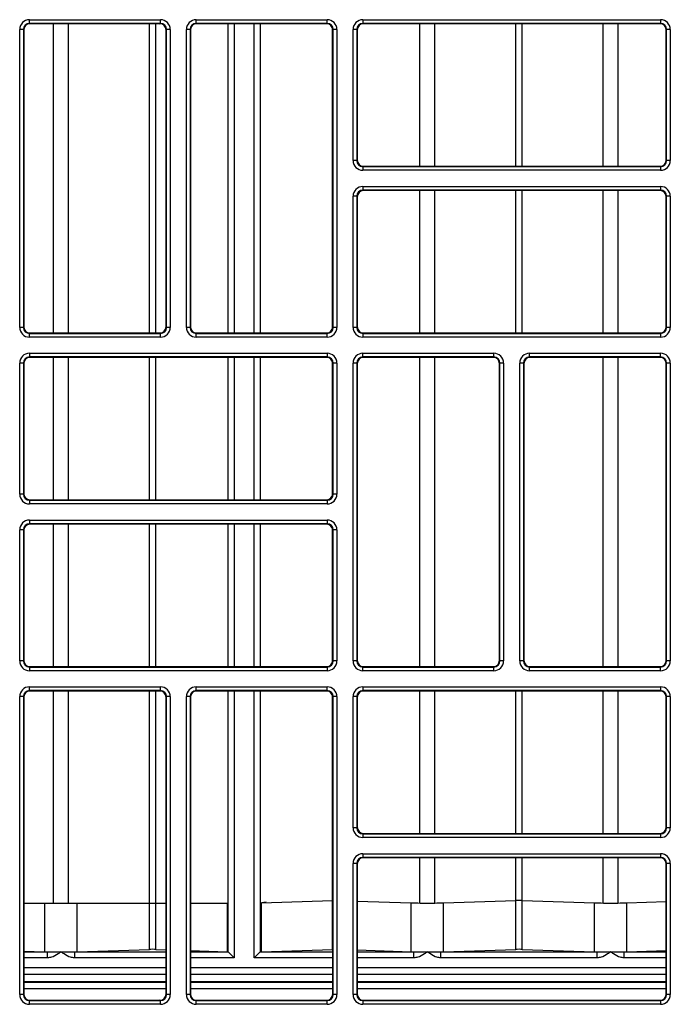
# Model space of a CAD drawing. Header units: millimetres. Extents: x 70863 to 97198, y -18528 to 3008.
# Tile 129 of 148: x 87285.59 to 87291.05, y -6633.41 to -6625.15. Entities that reach past the tile are written whole.
import ezdxf

# ---------------------------------------------------------------- set-up
doc = ezdxf.new("R2010")
doc.units = ezdxf.units.MM
doc.layers.add('wod-kan-hvac', color=3, linetype='Continuous')

# ---------------------------------------------------------------- blocks, each defined once
blk = doc.blocks.new('PY3_panel')
at = {"color": 0, "linetype": 'ByBlock', "lineweight": 25}
for p, q in [((367.471, 219.221), (378.466, 219.221)), ((367.471, 218.913), (367.471, 219.221)), ((378.466, 218.913), (367.471, 218.913)), ((367.471, 218.913), (367.511, 218.874)), ((378.426, 218.874), (367.511, 218.874)), ((369.491, 192.944), (369.491, 218.874)), ((370.758, 192.944), (370.758, 218.874)), ((377.54, 192.944), (377.54, 218.874)), ((378.083, 192.944), (378.083, 218.874)), ((378.426, 218.874), (378.466, 218.913)), ((378.466, 218.913), (378.466, 219.221)), ((381.461, 218.913), (381.461, 219.221)), ((381.461, 219.221), (392.455, 219.221)), ((392.455, 218.913), (381.461, 218.913)), ((381.461, 218.913), (381.501, 218.874)), ((392.416, 218.874), (381.501, 218.874)), ((384.147, 192.944), (384.147, 218.874)), ((384.653, 218.874), (384.653, 192.944)), ((386.342, 192.944), (386.342, 218.874)), ((386.848, 218.874), (386.848, 192.944)), ((392.416, 218.874), (392.455, 218.913)), ((392.455, 218.913), (392.455, 219.221)), ((395.451, 219.221), (420.435, 219.221)), ((395.451, 219.221), (395.451, 218.913)), ((420.435, 218.913), (395.451, 218.913)), ((395.451, 218.913), (395.491, 218.874)), ((420.396, 218.874), (395.491, 218.874)), ((400.238, 206.934), (400.238, 218.874)), ((401.505, 206.934), (401.505, 218.874)), ((408.287, 206.934), (408.287, 218.874)), ((408.83, 206.934), (408.83, 218.874)), ((415.611, 206.934), (415.611, 218.874)), ((416.879, 206.934), (416.879, 218.874)), ((420.396, 218.874), (420.435, 218.913)), ((420.435, 219.221), (420.435, 218.913)), ((366.652, 193.417), (366.652, 218.401)), ((366.959, 218.401), (366.652, 218.401)), ((366.959, 218.401), (366.959, 193.417)), ((366.998, 218.361), (366.959, 218.401)), ((366.998, 218.361), (366.998, 193.456)), ((378.978, 218.401), (378.939, 218.361)), ((378.939, 193.456), (378.939, 218.361)), ((379.285, 218.401), (378.978, 218.401)), ((378.978, 193.417), (378.978, 218.401)), ((379.285, 218.401), (379.285, 193.417)), ((380.949, 218.401), (380.641, 218.401)), ((380.641, 193.417), (380.641, 218.401)), ((380.949, 218.401), (380.949, 193.417)), ((380.988, 218.361), (380.949, 218.401)), ((380.988, 218.361), (380.988, 193.456)), ((392.913, 193.332), (392.913, 218.486)), ((392.968, 218.401), (392.928, 218.361)), ((392.928, 193.456), (392.928, 218.361)), ((393.275, 218.401), (392.968, 218.401)), ((392.968, 193.417), (392.968, 218.401)), ((393.275, 218.401), (393.275, 193.417)), ((394.631, 207.407), (394.631, 218.401)), ((394.939, 218.401), (394.631, 218.401)), ((394.939, 218.401), (394.939, 207.407)), ((394.978, 218.361), (394.939, 218.401)), ((394.978, 218.361), (394.978, 207.446)), ((420.948, 218.401), (420.908, 218.361)), ((420.908, 207.446), (420.908, 218.361)), ((421.255, 218.401), (420.948, 218.401)), ((420.948, 207.407), (420.948, 218.401)), ((421.255, 218.401), (421.255, 207.407)), ((394.939, 207.407), (394.631, 207.407)), ((394.939, 207.407), (394.978, 207.446)), ((420.908, 207.446), (420.948, 207.407)), ((421.255, 207.407), (420.948, 207.407)), ((395.491, 206.934), (395.451, 206.894)), ((395.451, 206.894), (395.451, 206.587)), ((395.451, 206.894), (420.435, 206.894)), ((420.435, 206.587), (395.451, 206.587)), ((395.491, 206.934), (420.396, 206.934)), ((420.435, 206.894), (420.396, 206.934)), ((420.435, 206.894), (420.435, 206.587)), ((395.451, 205.231), (420.435, 205.231)), ((395.451, 205.231), (395.451, 204.923)), ((420.435, 204.923), (395.451, 204.923)), ((395.451, 204.923), (395.491, 204.884)), ((420.396, 204.884), (395.491, 204.884)), ((400.238, 192.944), (400.238, 204.884)), ((401.505, 192.944), (401.505, 204.884)), ((408.287, 192.944), (408.287, 204.884)), ((408.83, 192.944), (408.83, 204.884)), ((415.611, 192.944), (415.611, 204.884)), ((416.879, 192.944), (416.879, 204.884)), ((420.396, 204.884), (420.435, 204.923)), ((420.435, 205.231), (420.435, 204.923)), ((394.631, 193.417), (394.631, 204.411)), ((394.939, 204.411), (394.631, 204.411)), ((394.939, 204.411), (394.939, 193.417)), ((394.978, 204.372), (394.939, 204.411)), ((394.978, 204.372), (394.978, 193.456)), ((420.948, 204.411), (420.908, 204.372)), ((420.908, 193.456), (420.908, 204.372)), ((421.255, 204.411), (420.948, 204.411)), ((420.948, 193.417), (420.948, 204.411)), ((421.255, 204.411), (421.255, 193.417)), ((366.959, 193.417), (366.652, 193.417)), ((366.959, 193.417), (366.998, 193.456)), ((378.939, 193.456), (378.978, 193.417)), ((379.285, 193.417), (378.978, 193.417)), ((380.949, 193.417), (380.641, 193.417)), ((380.949, 193.417), (380.988, 193.456)), ((392.928, 193.456), (392.968, 193.417)), ((393.275, 193.417), (392.968, 193.417)), ((394.939, 193.417), (394.631, 193.417)), ((394.939, 193.417), (394.978, 193.456)), ((420.908, 193.456), (420.948, 193.417)), ((421.255, 193.417), (420.948, 193.417)), ((367.511, 192.944), (367.471, 192.904)), ((367.471, 192.597), (367.471, 192.904)), ((367.471, 192.904), (378.466, 192.904)), ((378.466, 192.597), (367.471, 192.597)), ((367.511, 192.944), (378.426, 192.944)), ((378.466, 192.904), (378.426, 192.944)), ((378.466, 192.597), (378.466, 192.904)), ((381.501, 192.944), (381.461, 192.904)), ((381.461, 192.597), (381.461, 192.904)), ((381.461, 192.904), (392.455, 192.904)), ((392.455, 192.597), (381.461, 192.597)), ((381.501, 192.944), (392.416, 192.944)), ((392.455, 192.904), (392.416, 192.944)), ((392.455, 192.597), (392.455, 192.904)), ((395.491, 192.944), (395.451, 192.904)), ((395.451, 192.904), (395.451, 192.597)), ((395.451, 192.904), (420.435, 192.904)), ((420.435, 192.597), (395.451, 192.597)), ((395.491, 192.944), (420.396, 192.944)), ((420.435, 192.904), (420.396, 192.944)), ((420.435, 192.904), (420.435, 192.597)), ((367.471, 191.241), (392.455, 191.241)), ((367.471, 191.241), (367.471, 190.933)), ((392.455, 190.933), (367.471, 190.933)), ((367.471, 190.933), (367.511, 190.894)), ((392.416, 190.894), (367.511, 190.894)), ((369.491, 178.954), (369.491, 190.894)), ((370.758, 178.954), (370.758, 190.894)), ((377.54, 178.954), (377.54, 190.894)), ((378.083, 178.954), (378.083, 190.894)), ((384.147, 178.954), (384.147, 190.894)), ((384.653, 190.894), (384.653, 178.954)), ((386.342, 178.954), (386.342, 190.894)), ((386.848, 190.894), (386.848, 178.954)), ((392.416, 190.894), (392.455, 190.933)), ((392.455, 191.241), (392.455, 190.933)), ((395.451, 191.241), (406.445, 191.241)), ((395.451, 190.933), (395.451, 191.241)), ((406.445, 190.933), (395.451, 190.933)), ((395.451, 190.933), (395.491, 190.894)), ((406.406, 190.894), (395.491, 190.894)), ((400.238, 164.964), (400.238, 190.894)), ((401.505, 164.964), (401.505, 190.894)), ((406.406, 190.894), (406.445, 190.933)), ((406.445, 190.933), (406.445, 191.241)), ((409.441, 191.241), (420.435, 191.241)), ((409.441, 190.933), (409.441, 191.241)), ((420.435, 190.933), (409.441, 190.933)), ((409.441, 190.933), (409.48, 190.894)), ((420.396, 190.894), (409.48, 190.894)), ((415.611, 164.964), (415.611, 190.894)), ((416.879, 164.964), (416.879, 190.894)), ((420.396, 190.894), (420.435, 190.933)), ((420.435, 190.933), (420.435, 191.241)), ((366.652, 179.427), (366.652, 190.421)), ((366.959, 190.421), (366.652, 190.421)), ((366.959, 190.421), (366.959, 179.427)), ((366.998, 190.382), (366.959, 190.421)), ((366.998, 190.382), (366.998, 179.466)), ((392.913, 179.342), (392.913, 190.506)), ((392.968, 190.421), (392.928, 190.382)), ((392.928, 179.466), (392.928, 190.382)), ((393.275, 190.421), (392.968, 190.421)), ((392.968, 179.427), (392.968, 190.421)), ((393.275, 190.421), (393.275, 179.427)), ((394.631, 165.437), (394.631, 190.421)), ((394.939, 190.421), (394.631, 190.421)), ((394.939, 190.421), (394.939, 165.437)), ((394.978, 190.382), (394.939, 190.421)), ((394.978, 190.382), (394.978, 165.476)), ((406.958, 190.421), (406.918, 190.382)), ((406.918, 165.476), (406.918, 190.382)), ((407.265, 190.421), (406.958, 190.421)), ((406.958, 165.437), (406.958, 190.421)), ((407.265, 190.421), (407.265, 165.437)), ((408.621, 165.437), (408.621, 190.421)), ((408.929, 190.421), (408.621, 190.421)), ((408.929, 190.421), (408.929, 165.437)), ((408.968, 190.382), (408.929, 190.421)), ((408.968, 190.382), (408.968, 165.476)), ((420.948, 190.421), (420.908, 190.382)), ((420.908, 165.476), (420.908, 190.382)), ((421.255, 190.421), (420.948, 190.421)), ((420.948, 165.437), (420.948, 190.421)), ((421.255, 190.421), (421.255, 165.437)), ((366.959, 179.427), (366.652, 179.427)), ((366.959, 179.427), (366.998, 179.466)), ((392.928, 179.466), (392.968, 179.427)), ((393.275, 179.427), (392.968, 179.427)), ((367.511, 178.954), (367.471, 178.914)), ((367.471, 178.914), (367.471, 178.607)), ((367.471, 178.914), (392.455, 178.914)), ((392.455, 178.607), (367.471, 178.607)), ((367.511, 178.954), (392.416, 178.954)), ((392.455, 178.914), (392.416, 178.954)), ((392.455, 178.914), (392.455, 178.607)), ((367.471, 177.251), (392.455, 177.251)), ((367.471, 177.251), (367.471, 176.944)), ((392.455, 176.944), (367.471, 176.944)), ((367.471, 176.944), (367.511, 176.904)), ((392.416, 176.904), (367.511, 176.904)), ((369.491, 164.964), (369.491, 176.904)), ((370.758, 164.964), (370.758, 176.904)), ((377.54, 164.964), (377.54, 176.904)), ((378.083, 164.964), (378.083, 176.904)), ((384.147, 164.964), (384.147, 176.904)), ((384.653, 176.904), (384.653, 164.964)), ((386.342, 164.964), (386.342, 176.904)), ((386.848, 176.904), (386.848, 164.964)), ((392.416, 176.904), (392.455, 176.944)), ((392.455, 177.251), (392.455, 176.944)), ((366.652, 165.437), (366.652, 176.431)), ((366.959, 176.431), (366.652, 176.431)), ((366.959, 176.431), (366.959, 165.437)), ((366.998, 176.392), (366.959, 176.431)), ((366.998, 176.392), (366.998, 165.476)), ((392.913, 165.352), (392.913, 176.516)), ((392.968, 176.431), (392.928, 176.392)), ((392.928, 165.476), (392.928, 176.392)), ((393.275, 176.431), (392.968, 176.431)), ((392.968, 165.437), (392.968, 176.431)), ((393.275, 176.431), (393.275, 165.437)), ((366.959, 165.437), (366.652, 165.437)), ((366.959, 165.437), (366.998, 165.476)), ((392.928, 165.476), (392.968, 165.437)), ((393.275, 165.437), (392.968, 165.437)), ((394.939, 165.437), (394.631, 165.437)), ((394.939, 165.437), (394.978, 165.476)), ((406.918, 165.476), (406.958, 165.437)), ((407.265, 165.437), (406.958, 165.437)), ((408.929, 165.437), (408.621, 165.437)), ((408.929, 165.437), (408.968, 165.476)), ((420.908, 165.476), (420.948, 165.437)), ((421.255, 165.437), (420.948, 165.437)), ((367.511, 164.964), (367.471, 164.925)), ((367.471, 164.925), (367.471, 164.617)), ((367.471, 164.925), (392.455, 164.925)), ((392.455, 164.617), (367.471, 164.617)), ((367.511, 164.964), (392.416, 164.964)), ((392.455, 164.925), (392.416, 164.964)), ((392.455, 164.925), (392.455, 164.617)), ((395.491, 164.964), (395.451, 164.925)), ((395.451, 164.617), (395.451, 164.925)), ((395.451, 164.925), (406.445, 164.925)), ((406.445, 164.617), (395.451, 164.617)), ((395.491, 164.964), (406.406, 164.964)), ((406.445, 164.925), (406.406, 164.964)), ((406.445, 164.617), (406.445, 164.925)), ((409.48, 164.964), (409.441, 164.925)), ((409.441, 164.617), (409.441, 164.925)), ((409.441, 164.925), (420.435, 164.925)), ((420.435, 164.617), (409.441, 164.617)), ((409.48, 164.964), (420.396, 164.964)), ((420.435, 164.925), (420.396, 164.964)), ((420.435, 164.617), (420.435, 164.925)), ((367.471, 162.954), (367.471, 163.261)), ((367.471, 163.261), (378.466, 163.261)), ((378.466, 162.954), (367.471, 162.954)), ((367.471, 162.954), (367.511, 162.914)), ((378.426, 162.914), (367.511, 162.914)), ((369.491, 145.132), (369.491, 162.914)), ((370.758, 145.132), (370.758, 162.914)), ((377.54, 145.132), (377.54, 162.914)), ((378.083, 145.132), (378.083, 162.914)), ((378.426, 162.914), (378.466, 162.954)), ((378.466, 162.954), (378.466, 163.261)), ((381.461, 162.954), (381.461, 163.261)), ((381.461, 163.261), (392.455, 163.261)), ((392.455, 162.954), (381.461, 162.954)), ((381.461, 162.954), (381.501, 162.914)), ((392.416, 162.914), (381.501, 162.914)), ((384.147, 141.035), (384.147, 162.914)), ((384.653, 162.914), (384.653, 140.529)), ((386.342, 140.529), (386.342, 162.914)), ((386.848, 162.914), (386.848, 141.035)), ((392.416, 162.914), (392.455, 162.954)), ((392.455, 162.954), (392.455, 163.261)), ((395.451, 163.261), (420.435, 163.261)), ((395.451, 163.261), (395.451, 162.954)), ((420.435, 162.954), (395.451, 162.954)), ((395.451, 162.954), (395.491, 162.914)), ((420.396, 162.914), (395.491, 162.914)), ((400.238, 150.974), (400.238, 162.914)), ((401.505, 150.974), (401.505, 162.914)), ((408.287, 150.974), (408.287, 162.914)), ((408.83, 150.974), (408.83, 162.914)), ((415.611, 150.974), (415.611, 162.914)), ((416.879, 150.974), (416.879, 162.914)), ((420.396, 162.914), (420.435, 162.954)), ((420.435, 163.261), (420.435, 162.954)), ((366.959, 162.441), (366.652, 162.441)), ((366.652, 137.457), (366.652, 162.441)), ((366.959, 162.441), (366.959, 137.457)), ((366.998, 162.402), (366.959, 162.441)), ((366.998, 162.402), (366.998, 137.497)), ((378.978, 162.441), (378.939, 162.402)), ((378.939, 137.497), (378.939, 162.402)), ((379.285, 162.441), (378.978, 162.441)), ((378.978, 137.457), (378.978, 162.441)), ((379.285, 162.441), (379.285, 137.457)), ((380.641, 137.457), (380.641, 162.441)), ((380.949, 162.441), (380.641, 162.441)), ((380.949, 162.441), (380.949, 137.457)), ((380.988, 162.402), (380.949, 162.441)), ((380.988, 162.402), (380.988, 137.497)), ((392.913, 145.376), (392.913, 162.526)), ((392.968, 162.441), (392.928, 162.402)), ((392.928, 137.497), (392.928, 162.402)), ((392.968, 137.457), (392.968, 162.441)), ((393.275, 162.441), (392.968, 162.441)), ((393.275, 162.441), (393.275, 137.457)), ((394.631, 151.447), (394.631, 162.441)), ((394.939, 162.441), (394.631, 162.441)), ((394.939, 162.441), (394.939, 151.447)), ((394.978, 162.402), (394.939, 162.441)), ((394.978, 162.402), (394.978, 151.487)), ((420.948, 162.441), (420.908, 162.402)), ((420.908, 151.487), (420.908, 162.402)), ((420.948, 151.447), (420.948, 162.441)), ((421.255, 162.441), (420.948, 162.441)), ((421.255, 162.441), (421.255, 151.447)), ((394.939, 151.447), (394.631, 151.447)), ((394.939, 151.447), (394.978, 151.487)), ((420.908, 151.487), (420.948, 151.447)), ((421.255, 151.447), (420.948, 151.447)), ((395.491, 150.974), (395.451, 150.935)), ((395.451, 150.935), (395.451, 150.627)), ((395.451, 150.935), (420.435, 150.935)), ((420.435, 150.627), (395.451, 150.627)), ((395.491, 150.974), (420.396, 150.974)), ((420.435, 150.935), (420.396, 150.974)), ((420.435, 150.935), (420.435, 150.627)), ((395.451, 149.271), (420.435, 149.271)), ((395.451, 149.271), (395.451, 148.964)), ((420.435, 148.964), (395.451, 148.964)), ((395.451, 148.964), (395.491, 148.924)), ((420.396, 148.924), (395.491, 148.924)), ((400.238, 145.153), (400.238, 148.924)), ((401.505, 145.153), (401.505, 148.924)), ((408.287, 145.376), (408.287, 148.924)), ((408.83, 145.376), (408.83, 148.924)), ((415.611, 145.153), (415.611, 148.924)), ((416.879, 145.153), (416.879, 148.924)), ((420.396, 148.924), (420.435, 148.964)), ((420.435, 149.271), (420.435, 148.964)), ((394.631, 137.457), (394.631, 148.451)), ((394.939, 148.451), (394.631, 148.451)), ((394.939, 148.451), (394.939, 137.457)), ((394.978, 148.412), (394.939, 148.451)), ((394.978, 148.412), (394.978, 137.497)), ((420.948, 148.451), (420.908, 148.412)), ((420.908, 137.497), (420.908, 148.412)), ((421.255, 148.451), (420.948, 148.451)), ((420.948, 137.457), (420.948, 148.451)), ((421.255, 148.451), (421.255, 137.457)), ((366.998, 145.132), (368.766, 145.132)), ((368.766, 145.132), (371.482, 145.132)), ((368.766, 141.047), (368.766, 145.132)), ((371.482, 141.047), (371.482, 145.132)), ((371.482, 145.132), (377.54, 145.132)), ((377.54, 141.246), (377.54, 145.132)), ((377.54, 145.132), (378.083, 145.132)), ((378.083, 141.246), (378.083, 145.132)), ((378.083, 145.132), (378.939, 145.132)), ((380.988, 145.132), (384.062, 145.132)), ((384.062, 145.132), (384.062, 141.049)), ((386.934, 145.149), (392.913, 145.346)), ((387.337, 145.193), (386.934, 145.149)), ((386.934, 141.049), (386.934, 145.149)), ((392.913, 141.246), (392.913, 145.346)), ((394.978, 145.296), (399.513, 145.146)), ((399.513, 141.047), (399.513, 145.146)), ((402.229, 145.146), (408.287, 145.346)), ((402.229, 141.047), (402.229, 145.146)), ((408.287, 141.246), (408.287, 145.346)), ((408.83, 145.346), (414.887, 145.146)), ((408.83, 141.246), (408.83, 145.346)), ((414.887, 141.047), (414.887, 145.146)), ((417.603, 145.146), (420.908, 145.255)), ((417.603, 141.047), (417.603, 145.146)), ((371.482, 141.047), (377.54, 141.246)), ((378.083, 141.246), (378.939, 141.218)), ((386.934, 141.049), (392.913, 141.246)), ((402.229, 141.047), (408.287, 141.246)), ((408.83, 141.246), (414.887, 141.047)), ((366.998, 141.105), (368.766, 141.047)), ((366.998, 141.041), (368.987, 141.041)), ((368.987, 140.529), (366.998, 140.529)), ((368.987, 140.529), (368.987, 141.041)), ((371.262, 141.041), (371.262, 140.529)), ((371.262, 141.041), (378.939, 141.041)), ((378.939, 140.529), (371.262, 140.529)), ((380.988, 141.151), (384.062, 141.049)), ((380.988, 141.041), (384.136, 141.041)), ((384.653, 140.529), (380.988, 140.529)), ((384.136, 141.041), (384.062, 141.049)), ((384.147, 141.035), (384.653, 140.529)), ((386.848, 141.035), (386.342, 140.529)), ((392.928, 140.529), (386.342, 140.529)), ((386.934, 141.049), (386.86, 141.041)), ((386.86, 141.041), (392.928, 141.041)), ((394.978, 141.196), (399.513, 141.047)), ((394.978, 141.041), (399.734, 141.041)), ((399.734, 140.529), (394.978, 140.529)), ((399.734, 140.529), (399.734, 141.041)), ((402.009, 140.529), (402.009, 141.041)), ((402.009, 141.041), (415.107, 141.041)), ((415.107, 140.529), (402.009, 140.529)), ((415.107, 140.529), (415.107, 141.041)), ((417.383, 140.529), (417.383, 141.041)), ((417.383, 141.041), (420.908, 141.041)), ((420.908, 140.529), (417.383, 140.529)), ((417.603, 141.047), (420.908, 141.156)), ((378.939, 139.689), (366.998, 139.689)), ((392.928, 139.689), (380.988, 139.689)), ((420.908, 139.689), (394.978, 139.689)), ((366.998, 139.178), (378.939, 139.178)), ((380.988, 139.178), (392.928, 139.178)), ((394.978, 139.178), (420.908, 139.178)), ((366.998, 138.56), (378.939, 138.56)), ((378.939, 138.479), (366.998, 138.479)), ((366.998, 137.967), (378.939, 137.967)), ((380.988, 138.56), (392.928, 138.56)), ((392.928, 138.479), (380.988, 138.479)), ((380.988, 137.967), (392.928, 137.967)), ((394.978, 138.56), (420.908, 138.56)), ((420.908, 138.479), (394.978, 138.479)), ((394.978, 137.967), (420.908, 137.967)), ((366.959, 137.457), (366.652, 137.457)), ((366.959, 137.457), (366.998, 137.497)), ((378.939, 137.497), (378.978, 137.457)), ((379.285, 137.457), (378.978, 137.457)), ((380.949, 137.457), (380.641, 137.457)), ((380.949, 137.457), (380.988, 137.497)), ((392.928, 137.497), (392.968, 137.457)), ((393.275, 137.457), (392.968, 137.457)), ((394.939, 137.457), (394.631, 137.457)), ((394.939, 137.457), (394.978, 137.497)), ((420.908, 137.497), (420.948, 137.457)), ((421.255, 137.457), (420.948, 137.457)), ((367.511, 136.984), (367.471, 136.945)), ((367.471, 136.637), (367.471, 136.945)), ((367.471, 136.945), (378.466, 136.945)), ((378.466, 136.637), (367.471, 136.637)), ((367.511, 136.984), (378.426, 136.984)), ((378.466, 136.945), (378.426, 136.984)), ((378.466, 136.637), (378.466, 136.945)), ((381.501, 136.984), (381.461, 136.945)), ((381.461, 136.637), (381.461, 136.945)), ((381.461, 136.945), (392.455, 136.945)), ((392.455, 136.637), (381.461, 136.637)), ((381.501, 136.984), (392.416, 136.984)), ((392.455, 136.945), (392.416, 136.984)), ((392.455, 136.637), (392.455, 136.945)), ((395.491, 136.984), (395.451, 136.945)), ((395.451, 136.945), (420.435, 136.945)), ((395.451, 136.945), (395.451, 136.637)), ((420.435, 136.637), (395.451, 136.637)), ((395.491, 136.984), (420.396, 136.984)), ((420.435, 136.945), (420.396, 136.984)), ((420.435, 136.945), (420.435, 136.637))]:
    blk.add_line(p, q, dxfattribs=at)
for centre, major_axis, ratio, start_param, end_param in [((367.472, 218.401), (0.58, -0.58), 0.999695, 2.356347, 3.926839), ((367.472, 218.401), (0.363, -0.363), 0.99933, 2.356347, 3.926839), ((367.511, 218.361), (0.362, -0.362), 0.999695, 2.356347, 3.926839), ((378.426, 218.361), (-0.362, -0.362), 0.999695, 2.356347, 3.926839), ((378.465, 218.401), (-0.58, -0.58), 0.999695, 2.356347, 3.926839), ((378.465, 218.401), (0.363, 0.363), 0.99933, 5.497939, 7.068431), ((381.461, 218.401), (0.58, -0.58), 0.999695, 2.356347, 3.926839), ((381.461, 218.401), (0.363, -0.363), 0.99933, 2.356347, 3.926839), ((381.501, 218.361), (0.362, -0.362), 0.999695, 2.356347, 3.926839), ((392.416, 218.361), (-0.362, -0.362), 0.999695, 2.356347, 3.926839), ((392.455, 218.401), (-0.58, -0.58), 0.999695, 2.356347, 3.926839), ((392.455, 218.401), (0.363, 0.363), 0.99933, 5.497939, 7.068431), ((395.451, 218.401), (0.58, -0.58), 0.999695, 2.356347, 3.926839), ((395.451, 218.401), (0.363, -0.363), 0.99933, 2.356347, 3.926839), ((395.491, 218.361), (0.362, -0.362), 0.999695, 2.356347, 3.926839), ((420.396, 218.361), (-0.362, -0.362), 0.999695, 2.356347, 3.926839), ((420.435, 218.401), (-0.58, -0.58), 0.999695, 2.356347, 3.926839), ((420.435, 218.401), (0.363, 0.363), 0.99933, 5.497939, 7.068431), ((395.451, 207.407), (0.58, 0.58), 0.999695, 2.356347, 3.926839), ((395.451, 207.407), (0.363, 0.363), 0.99933, 2.356347, 3.926839), ((395.491, 207.446), (0.362, 0.362), 0.999695, 2.356347, 3.926839), ((420.396, 207.446), (-0.362, 0.362), 0.999695, 2.356347, 3.926839), ((420.435, 207.407), (-0.58, 0.58), 0.999695, 2.356347, 3.926839), ((420.435, 207.407), (0.363, -0.363), 0.99933, 5.497939, 7.068431), ((395.451, 204.411), (0.58, -0.58), 0.999695, 2.356347, 3.926839), ((395.451, 204.411), (0.363, -0.363), 0.99933, 2.356347, 3.926839), ((395.491, 204.371), (0.362, -0.362), 0.999695, 2.356347, 3.926839), ((420.396, 204.371), (-0.362, -0.362), 0.999695, 2.356347, 3.926839), ((420.435, 204.411), (-0.58, -0.58), 0.999695, 2.356347, 3.926839), ((420.435, 204.411), (0.363, 0.363), 0.99933, 5.497939, 7.068431), ((367.472, 193.417), (0.58, 0.58), 0.999695, 2.356347, 3.926839), ((367.472, 193.417), (0.363, 0.363), 0.99933, 2.356347, 3.926839), ((367.511, 193.456), (0.362, 0.362), 0.999695, 2.356347, 3.926839), ((378.426, 193.456), (-0.362, 0.362), 0.999695, 2.356347, 3.926839), ((378.465, 193.417), (-0.58, 0.58), 0.999695, 2.356347, 3.926839), ((378.465, 193.417), (0.363, -0.363), 0.99933, 5.497939, 7.068431), ((381.461, 193.417), (0.58, 0.58), 0.999695, 2.356347, 3.926839), ((381.461, 193.417), (0.363, 0.363), 0.99933, 2.356347, 3.926839), ((381.501, 193.456), (0.362, 0.362), 0.999695, 2.356347, 3.926839), ((392.416, 193.456), (-0.362, 0.362), 0.999695, 2.356347, 3.926839), ((392.455, 193.417), (-0.58, 0.58), 0.999695, 2.356347, 3.926839), ((392.455, 193.417), (0.363, -0.363), 0.99933, 5.497939, 7.068431), ((395.451, 193.417), (0.58, 0.58), 0.999695, 2.356347, 3.926839), ((395.451, 193.417), (0.363, 0.363), 0.99933, 2.356347, 3.926839), ((395.491, 193.456), (0.362, 0.362), 0.999695, 2.356347, 3.926839), ((420.396, 193.456), (-0.362, 0.362), 0.999695, 2.356347, 3.926839), ((420.435, 193.417), (-0.58, 0.58), 0.999695, 2.356347, 3.926839), ((420.435, 193.417), (0.363, -0.363), 0.99933, 5.497939, 7.068431), ((367.472, 190.421), (0.58, -0.58), 0.999695, 2.356347, 3.926839), ((367.472, 190.421), (0.363, -0.363), 0.99933, 2.356347, 3.926839), ((367.511, 190.381), (0.362, -0.362), 0.999695, 2.356347, 3.926839), ((392.416, 190.381), (-0.362, -0.362), 0.999695, 2.356347, 3.926839), ((392.455, 190.421), (-0.58, -0.58), 0.999695, 2.356347, 3.926839), ((392.455, 190.421), (0.363, 0.363), 0.99933, 5.497939, 7.068431), ((395.451, 190.421), (0.58, -0.58), 0.999695, 2.356347, 3.926839), ((395.451, 190.421), (0.363, -0.363), 0.99933, 2.356347, 3.926839), ((395.491, 190.381), (0.362, -0.362), 0.999695, 2.356347, 3.926839), ((406.406, 190.381), (-0.362, -0.362), 0.999695, 2.356347, 3.926839), ((406.445, 190.421), (-0.58, -0.58), 0.999695, 2.356347, 3.926839), ((406.445, 190.421), (0.363, 0.363), 0.99933, 5.497939, 7.068431), ((409.441, 190.421), (0.58, -0.58), 0.999695, 2.356347, 3.926839), ((409.441, 190.421), (0.363, -0.363), 0.99933, 2.356347, 3.926839), ((409.481, 190.381), (0.362, -0.362), 0.999695, 2.356347, 3.926839), ((420.396, 190.381), (-0.362, -0.362), 0.999695, 2.356347, 3.926839), ((420.435, 190.421), (-0.58, -0.58), 0.999695, 2.356347, 3.926839), ((420.435, 190.421), (0.363, 0.363), 0.99933, 5.497939, 7.068431), ((367.472, 179.427), (0.58, 0.58), 0.999695, 2.356347, 3.926839), ((367.472, 179.427), (0.363, 0.363), 0.99933, 2.356347, 3.926839), ((367.511, 179.466), (0.362, 0.362), 0.999695, 2.356347, 3.926839), ((392.416, 179.466), (-0.362, 0.362), 0.999695, 2.356347, 3.926839), ((392.455, 179.427), (-0.58, 0.58), 0.999695, 2.356347, 3.926839), ((392.455, 179.427), (0.363, -0.363), 0.99933, 5.497939, 7.068431), ((367.472, 176.431), (0.58, -0.58), 0.999695, 2.356347, 3.926839), ((367.472, 176.431), (0.363, -0.363), 0.99933, 2.356347, 3.926839), ((367.511, 176.392), (0.362, -0.362), 0.999695, 2.356347, 3.926839), ((392.416, 176.392), (-0.362, -0.362), 0.999695, 2.356347, 3.926839), ((392.455, 176.431), (-0.58, -0.58), 0.999695, 2.356347, 3.926839), ((392.455, 176.431), (0.363, 0.363), 0.99933, 5.497939, 7.068431), ((367.472, 165.437), (0.58, 0.58), 0.999695, 2.356347, 3.926839), ((367.472, 165.437), (0.363, 0.363), 0.99933, 2.356347, 3.926839), ((367.511, 165.477), (0.362, 0.362), 0.999695, 2.356347, 3.926839), ((392.416, 165.477), (-0.362, 0.362), 0.999695, 2.356347, 3.926839), ((392.455, 165.437), (-0.58, 0.58), 0.999695, 2.356347, 3.926839), ((392.455, 165.437), (0.363, -0.363), 0.99933, 5.497939, 7.068431), ((395.451, 165.437), (0.58, 0.58), 0.999695, 2.356347, 3.926839), ((395.451, 165.437), (0.363, 0.363), 0.99933, 2.356347, 3.926839), ((395.491, 165.477), (0.362, 0.362), 0.999695, 2.356347, 3.926839), ((406.406, 165.477), (-0.362, 0.362), 0.999695, 2.356347, 3.926839), ((406.445, 165.437), (-0.58, 0.58), 0.999695, 2.356347, 3.926839), ((406.445, 165.437), (0.363, -0.363), 0.99933, 5.497939, 7.068431), ((409.441, 165.437), (0.58, 0.58), 0.999695, 2.356347, 3.926839), ((409.441, 165.437), (0.363, 0.363), 0.99933, 2.356347, 3.926839), ((409.481, 165.477), (0.362, 0.362), 0.999695, 2.356347, 3.926839), ((420.396, 165.477), (-0.362, 0.362), 0.999695, 2.356347, 3.926839), ((420.435, 165.437), (-0.58, 0.58), 0.999695, 2.356347, 3.926839), ((420.435, 165.437), (0.363, -0.363), 0.99933, 5.497939, 7.068431), ((367.472, 162.441), (0.58, -0.58), 0.999695, 2.356347, 3.926839), ((367.472, 162.441), (0.363, -0.363), 0.99933, 2.356347, 3.926839), ((367.511, 162.402), (0.362, -0.362), 0.999695, 2.356347, 3.926839), ((378.426, 162.402), (-0.362, -0.362), 0.999695, 2.356347, 3.926839), ((378.465, 162.441), (-0.58, -0.58), 0.999695, 2.356347, 3.926839), ((378.465, 162.441), (0.363, 0.363), 0.99933, 5.497939, 7.068431), ((381.461, 162.441), (0.58, -0.58), 0.999695, 2.356347, 3.926839), ((381.461, 162.441), (0.363, -0.363), 0.99933, 2.356347, 3.926839), ((381.501, 162.402), (0.362, -0.362), 0.999695, 2.356347, 3.926839), ((392.416, 162.402), (-0.362, -0.362), 0.999695, 2.356347, 3.926839), ((392.455, 162.441), (-0.58, -0.58), 0.999695, 2.356347, 3.926839), ((392.455, 162.441), (0.363, 0.363), 0.99933, 5.497939, 7.068431), ((395.451, 162.441), (0.58, -0.58), 0.999695, 2.356347, 3.926839), ((395.451, 162.441), (0.363, -0.363), 0.99933, 2.356347, 3.926839), ((395.491, 162.402), (0.362, -0.362), 0.999695, 2.356347, 3.926839), ((420.396, 162.402), (-0.362, -0.362), 0.999695, 2.356347, 3.926839), ((420.435, 162.441), (-0.58, -0.58), 0.999695, 2.356347, 3.926839), ((420.435, 162.441), (0.363, 0.363), 0.99933, 5.497939, 7.068431), ((395.451, 151.447), (0.58, 0.58), 0.999695, 2.356347, 3.926839), ((395.451, 151.447), (0.363, 0.363), 0.99933, 2.356347, 3.926839), ((395.491, 151.487), (0.362, 0.362), 0.999695, 2.356347, 3.926839), ((420.396, 151.487), (-0.362, 0.362), 0.999695, 2.356347, 3.926839), ((420.435, 151.447), (-0.58, 0.58), 0.999695, 2.356347, 3.926839), ((420.435, 151.447), (0.363, -0.363), 0.99933, 5.497939, 7.068431), ((395.451, 148.451), (0.58, -0.58), 0.999695, 2.356347, 3.926839), ((395.451, 148.451), (0.363, -0.363), 0.99933, 2.356347, 3.926839), ((395.491, 148.412), (0.362, -0.362), 0.999695, 2.356347, 3.926839), ((420.396, 148.412), (-0.362, -0.362), 0.999695, 2.356347, 3.926839), ((420.435, 148.451), (-0.58, -0.58), 0.999695, 2.356347, 3.926839), ((420.435, 148.451), (0.363, 0.363), 0.99933, 5.497939, 7.068431), ((408.558, 145.343), (0.307, 0), 0.017455, 0.487874, 2.653719), ((400.871, 145.159), (1.537, 0), 0.017455, 3.629466, 5.795311), ((416.245, 145.159), (1.537, 0), 0.017455, 3.629466, 5.795311), ((377.811, 141.244), (0.307, 0), 0.017455, 0.487874, 2.653719), ((408.558, 141.244), (0.307, 0), 0.017455, 0.487874, 2.653719), ((370.124, 141.059), (1.537, 0), 0.017455, 3.629466, 3.879153), ((370.124, 141.059), (1.537, 0), 0.017455, 3.879153, 4.712389), ((370.124, 141.059), (1.537, 0), 0.017455, 4.712389, 5.545625), ((370.124, 141.059), (1.537, 0), 0.017455, 5.545625, 5.795311), ((384.134, 140.529), (0, 0.512), 0.160672, 6.123875, 6.265732), ((386.861, 140.529), (0, 0.512), 0.160672, 0.017453, 0.159311), ((400.871, 141.059), (1.537, 0), 0.017455, 3.629466, 3.879153), ((400.871, 141.059), (1.537, 0), 0.017455, 3.879153, 4.712389), ((400.871, 141.059), (1.537, 0), 0.017455, 4.712389, 5.545625), ((400.871, 141.059), (1.537, 0), 0.017455, 5.545625, 5.795311), ((416.245, 141.059), (1.537, 0), 0.017455, 3.629466, 3.879153), ((416.245, 141.059), (1.537, 0), 0.017455, 3.879153, 4.712389), ((416.245, 141.059), (1.537, 0), 0.017455, 4.712389, 5.545625), ((416.245, 141.059), (1.537, 0), 0.017455, 5.545625, 5.795311), ((367.472, 137.457), (0.58, 0.58), 0.999695, 2.356347, 3.926839), ((367.472, 137.457), (0.363, 0.363), 0.99933, 2.356347, 3.926839), ((367.511, 137.497), (0.362, 0.362), 0.999695, 2.356347, 3.926839), ((378.426, 137.497), (-0.362, 0.362), 0.999695, 2.356347, 3.926839), ((378.465, 137.457), (-0.58, 0.58), 0.999695, 2.356347, 3.926839), ((378.465, 137.457), (0.363, -0.363), 0.99933, 5.497939, 7.068431), ((381.461, 137.457), (0.58, 0.58), 0.999695, 2.356347, 3.926839), ((381.461, 137.457), (0.363, 0.363), 0.99933, 2.356347, 3.926839), ((381.501, 137.497), (0.362, 0.362), 0.999695, 2.356347, 3.926839), ((392.416, 137.497), (-0.362, 0.362), 0.999695, 2.356347, 3.926839), ((392.455, 137.457), (-0.58, 0.58), 0.999695, 2.356347, 3.926839), ((392.455, 137.457), (0.363, -0.363), 0.99933, 5.497939, 7.068431), ((395.451, 137.457), (0.58, 0.58), 0.999695, 2.356347, 3.926839), ((395.451, 137.457), (0.363, 0.363), 0.99933, 2.356347, 3.926839), ((395.491, 137.497), (0.362, 0.362), 0.999695, 2.356347, 3.926839), ((420.396, 137.497), (-0.362, 0.362), 0.999695, 2.356347, 3.926839), ((420.435, 137.457), (-0.58, 0.58), 0.999695, 2.356347, 3.926839), ((420.435, 137.457), (0.363, -0.363), 0.99933, 5.497939, 7.068431)]:
    blk.add_ellipse(centre, major_axis=major_axis, ratio=ratio, start_param=start_param, end_param=end_param, dxfattribs=at)
for points, knots in [([(370.124, 141.033), (370.123, 141.031), (370.039, 140.972), (369.788, 140.798), (369.419, 140.577), (369.1, 140.542), (368.987, 140.529)], [0, 0, 0, 0, 0.005139, 0.243311, 0.730136, 1, 1, 1, 1]), ([(371.262, 140.529), (371.149, 140.542), (370.83, 140.577), (370.46, 140.798), (370.21, 140.972), (370.126, 141.031), (370.124, 141.033)], [0, 0, 0, 0, 0.269864, 0.756689, 0.994861, 1, 1, 1, 1]), ([(400.871, 141.033), (400.87, 141.031), (400.786, 140.972), (400.535, 140.798), (400.166, 140.577), (399.847, 140.542), (399.734, 140.529)], [0, 0, 0, 0, 0.005139, 0.243311, 0.730136, 1, 1, 1, 1]), ([(402.009, 140.529), (401.896, 140.542), (401.577, 140.577), (401.207, 140.798), (400.957, 140.972), (400.873, 141.031), (400.871, 141.033)], [0, 0, 0, 0, 0.269864, 0.756689, 0.994861, 1, 1, 1, 1]), ([(416.245, 141.033), (416.243, 141.031), (416.16, 140.972), (415.909, 140.798), (415.539, 140.577), (415.221, 140.542), (415.107, 140.529)], [0, 0, 0, 0, 0.005139, 0.243311, 0.730136, 1, 1, 1, 1]), ([(417.383, 140.529), (417.269, 140.542), (416.951, 140.577), (416.581, 140.798), (416.33, 140.972), (416.247, 141.031), (416.245, 141.033)], [0, 0, 0, 0, 0.269864, 0.756689, 0.994861, 1, 1, 1, 1])]:
    blk.add_open_spline(points, degree=3, knots=knots, dxfattribs=at)

msp = doc.modelspace()

# ---------------------------------------------------------------- block references
at = {"layer": 'wod-kan-hvac', "color": 96, "xscale": 0.09999999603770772, "yscale": 0.09999999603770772, "zscale": 0.09999999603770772}
msp.add_blockref('PY3_panel', (87248.9249, -6647.0731, 1268.6752), dxfattribs=at)

doc.saveas('drawing.dxf')
